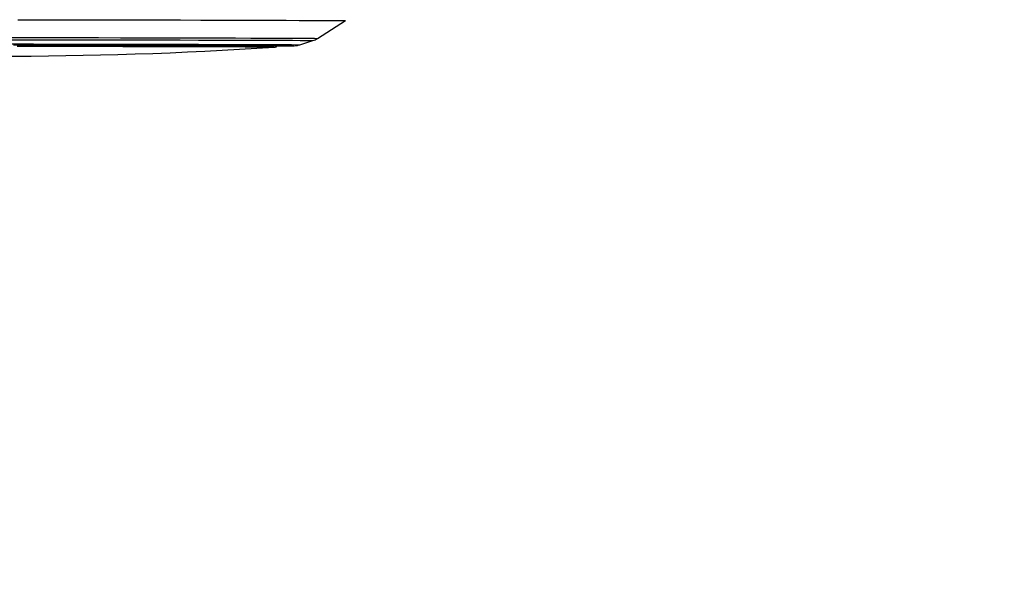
# Model space of a CAD drawing. Header units: millimetres. Extents: x 10 to 10348, y 8 to 8288.
# Tile 9 of 129: x 2090 to 2290, y 2898 to 3015. Entities that reach past the tile are written whole.
import ezdxf

# ---------------------------------------------------------------- set-up
doc = ezdxf.new("R2010")
doc.units = ezdxf.units.MM
doc.layers.add('COMPONENT_GEOMETRY', color=7, linetype='Continuous')
doc.styles.add('SLDTEXTSTYLE0', font='TXT', dxfattribs={"width": 0.75})
doc.dimstyles.new('SLDDIMSTYLE1', dxfattribs={"dimtxt": 75, "dimasz": 3.302, "dimexe": 0, "dimexo": 0.0625, "dimgap": 18.75, "dimtad": 0, "dimtih": 1, "dimtoh": 1, "dimdec": 0, "dimrnd": 1e-09, "dimzin": 12, "dimdsep": 46, "dimtxsty": 'SLDTEXTSTYLE0', "dimsah": 1, "dimcen": 0.09, "dimadec": 0, "dimazin": 3, "dimtfac": 1, "dimtdec": 0, "dimtofl": 0, "dimtmove": 0, "dimatfit": 3, "dimfxl": 1, "dimfrac": 2, "dimtolj": 1, "dimtzin": 12, "dimarcsym": 0})

# ---------------------------------------------------------------- blocks, each defined once
blk = doc.blocks.new('_D_5')
at = {"layer": 'COMPONENT_GEOMETRY', "color": 7}
for p, q in [((3546.34, 3861.9), (417.24, 3861.9)), ((420.41, 3861.9), (420.41, 2365.11)), ((420.41, 749.25), (420.41, 2246.04)), ((3146.61, 749.25), (417.24, 749.25))]:
    blk.add_line(p, q, dxfattribs=at)
for points in [[(420.41, 3861.9), (419.9, 3858.6), (420.92, 3858.6)], [(420.41, 749.25), (420.92, 752.55), (419.9, 752.55)]]:
    blk.add_solid(points, dxfattribs=at)
at = {"layer": 'COMPONENT_GEOMETRY', "color": 7, "insert": (309.58, 2342.72), "char_height": 75, "attachment_point": 1, "style": 'SLDTEXTSTYLE0'}
blk.add_mtext('3113', dxfattribs=at)

msp = doc.modelspace()

# ---------------------------------------------------------------- linework, layer by layer
at = {"color": 7, "linetype": 'Continuous', "lineweight": 25}
for p, q in [((2150.72, 3011.53), (2156.38, 3015.14)), ((2147.14, 3010.24), (2149.8, 3011.1))]:
    msp.add_line(p, q, dxfattribs=at)
at = {"color": 7, "linetype": 'Continuous', "lineweight": 25, "flags": 128}
for points in [[(2089.84, 3015.33), (2094.82, 3015.32), (2099.76, 3015.31), (2104.62, 3015.3), (2109.39, 3015.3), (2114.04, 3015.29), (2118.55, 3015.28), (2122.89, 3015.27), (2127.05, 3015.26), (2131, 3015.25), (2134.72, 3015.24), (2138.19, 3015.23), (2141.41, 3015.22), (2144.34, 3015.21), (2146.99, 3015.2), (2149.32, 3015.19), (2151.34, 3015.18), (2153.03, 3015.18), (2154.38, 3015.17), (2155.39, 3015.16), (2156.05, 3015.15), (2156.36, 3015.15), (2156.38, 3015.14)], [(2088.93, 3010.2), (2093.54, 3010.2), (2098.1, 3010.19), (2102.59, 3010.18), (2106.97, 3010.17), (2111.23, 3010.17), (2115.34, 3010.16), (2119.28, 3010.15), (2123.02, 3010.14), (2126.53, 3010.13), (2129.81, 3010.12), (2132.82, 3010.11), (2135.56, 3010.11), (2138, 3010.1), (2140.13, 3010.09), (2141.94, 3010.08), (2143.43, 3010.07), (2144.57, 3010.06), (2145.36, 3010.06), (2145.8, 3010.05), (2145.9, 3010.05)], [(2141.95, 3009.74), (2141.95, 3009.74), (2141.84, 3009.74), (2141.38, 3009.75), (2140.56, 3009.76), (2139.39, 3009.76), (2137.88, 3009.77), (2136.04, 3009.78), (2133.88, 3009.79), (2131.42, 3009.8), (2128.66, 3009.81), (2125.63, 3009.81), (2122.35, 3009.82), (2118.83, 3009.83), (2115.1, 3009.84), (2111.19, 3009.85), (2107.11, 3009.86), (2102.89, 3009.86), (2098.57, 3009.87), (2094.16, 3009.88), (2089.69, 3009.88)], [(2089.97, 3010.2), (2094.45, 3010.19), (2098.88, 3010.18), (2103.22, 3010.18), (2107.46, 3010.17), (2111.56, 3010.16), (2115.5, 3010.15), (2119.25, 3010.14), (2122.8, 3010.14), (2126.11, 3010.13), (2129.18, 3010.12), (2131.97, 3010.11), (2134.48, 3010.1), (2136.69, 3010.09), (2138.58, 3010.09), (2140.14, 3010.08), (2141.37, 3010.07), (2142.25, 3010.06), (2142.78, 3010.06), (2142.95, 3010.05), (2142.95, 3010.05)]]:
    msp.add_lwpolyline(points, dxfattribs=at)
at = {"color": 8, "linetype": 'Continuous', "lineweight": 25, "flags": 128}
for points in [[(2087.24, 3011.27), (2091.99, 3011.27), (2096.7, 3011.26), (2101.34, 3011.25), (2105.91, 3011.24), (2110.36, 3011.23), (2114.67, 3011.23), (2118.82, 3011.22), (2122.8, 3011.21), (2126.57, 3011.2), (2130.11, 3011.19), (2133.41, 3011.18), (2136.45, 3011.17), (2139.21, 3011.16), (2141.67, 3011.15), (2143.83, 3011.15), (2145.67, 3011.14), (2147.18, 3011.13), (2148.36, 3011.12), (2149.19, 3011.11), (2149.67, 3011.11), (2149.8, 3011.1)], [(2087.27, 3011.71), (2092.08, 3011.7), (2096.86, 3011.69), (2101.57, 3011.69), (2106.2, 3011.68), (2110.71, 3011.67), (2115.09, 3011.66), (2119.3, 3011.65), (2123.33, 3011.64), (2127.15, 3011.63), (2130.75, 3011.62), (2134.09, 3011.62), (2137.18, 3011.61), (2139.97, 3011.6), (2142.48, 3011.59), (2144.67, 3011.58), (2146.53, 3011.57), (2148.07, 3011.56), (2149.26, 3011.56), (2150.1, 3011.55), (2150.59, 3011.54), (2150.72, 3011.53)], [(2088.37, 3010.4), (2093.02, 3010.4), (2097.63, 3010.39), (2102.17, 3010.38), (2106.61, 3010.37), (2110.94, 3010.36), (2115.11, 3010.36), (2119.12, 3010.35), (2122.93, 3010.34), (2126.53, 3010.33), (2129.89, 3010.32), (2133, 3010.31), (2135.84, 3010.3), (2138.38, 3010.29), (2140.63, 3010.29), (2142.56, 3010.28), (2144.16, 3010.27), (2145.42, 3010.26), (2146.34, 3010.25), (2146.92, 3010.25), (2147.14, 3010.24), (2147.14, 3010.24)], [(2145.9, 3010.05), (2145.89, 3010.04), (2145.88, 3010.04)]]:
    msp.add_lwpolyline(points, dxfattribs=at)
at = {"color": 7, "linetype": 'Continuous', "lineweight": 25}
for centre, radius, start, end in [((2086.59, 3854.71), 846.78, 266.09752, 273.74842), ((2143.07, 3211.47), 201.45, 269.9107, 270.8008)]:
    msp.add_arc(centre, radius, start, end, dxfattribs=at)
for points, knots in [([(2149.8, 3011.11), (2149.95, 3011.15), (2150.26, 3011.25), (2150.52, 3011.44), (2150.66, 3011.53)], [0, 0, 0, 0, 0.488312, 1, 1, 1, 1]), ([(2141.95, 3009.74), (2141.96, 3009.74), (2141.98, 3009.74), (2142.08, 3009.75), (2142.21, 3009.78), (2142.38, 3009.86), (2142.53, 3009.94), (2142.6, 3010.03), (2142.61, 3010.04)], [0, 0, 0, 0, 0.3856432, 0.5604486, 0.6562969, 0.7820383, 0.9685443, 1, 1, 1, 1]), ([(2146.07, 3010.05), (2146.08, 3010.05), (2146.1, 3010.05), (2146.18, 3010.05), (2146.37, 3010.07), (2146.64, 3010.11), (2146.87, 3010.17), (2146.99, 3010.2)], [0, 0, 0, 0, 0.0374818, 0.4146218, 0.6054542, 0.7762706, 1, 1, 1, 1])]:
    msp.add_open_spline(points, degree=3, knots=knots, dxfattribs=at)

# ---------------------------------------------------------------- dimensions: what is measured, and where the dimension line sits
at = {"layer": 'COMPONENT_GEOMETRY', "color": 7}
dim = msp.add_linear_dim(base=(420.41, 3861.9), p1=(3147.88, 749.25), p2=(3547.61, 3861.9), angle=90, dimstyle='SLDDIMSTYLE1', dxfattribs=at)
dim.commit()
dim.dimension.update_dxf_attribs({"geometry": '_D_5', "text_midpoint": (420.41, 2305.58), "dimtype": 160})

doc.saveas('drawing.dxf')
